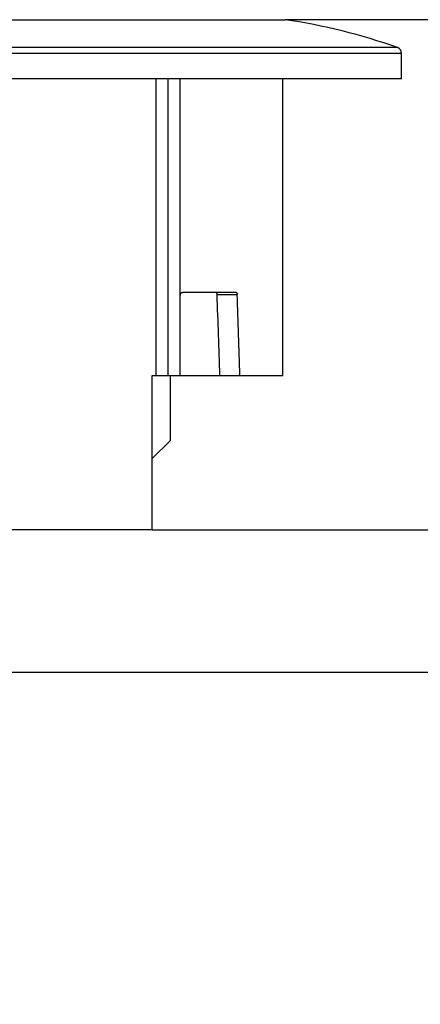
# Model space of a CAD drawing. Header units: millimetres. Extents: x 0 to 210, y 0 to 297.
# Tile 12 of 19: x 130.51 to 137.26, y 157.16 to 173.75. Entities that reach past the tile are written whole.
import ezdxf
from ezdxf.enums import TextEntityAlignment as Align

# ---------------------------------------------------------------- set-up
doc = ezdxf.new("R2010")
doc.units = ezdxf.units.MM
doc.header["$LTSCALE"] = 19.36
doc.layers.get('0').update_dxf_attribs({"linetype": 'CONTINUOUS'})
doc.layers.add('Z_DIM_2D', color=7, linetype='CONTINUOUS')
doc.styles.add('TEXTSTYLE_3', font='tridonic-metric-print-light.otf')
doc.dimstyles.new('DIMSTYLE_1', dxfattribs={"dimtxt": 2.2, "dimasz": 3.5, "dimexe": 1.5, "dimexo": 0, "dimgap": 0.55, "dimtad": 1, "dimdec": 1, "dimlfac": 5, "dimdsep": 46, "dimtxsty": 'TEXTSTYLE_3', "dimcen": 0.09, "dimclrt": 5, "dimadec": 1, "dimazin": 2, "dimtp": 0.3, "dimtm": 0.3, "dimtfac": 1, "dimtdec": 1, "dimtofl": 0, "dimtmove": 0, "dimatfit": 3, "dimfxl": 0, "dimtolj": 1, "dimarcsym": 0})
doc.dimstyles.new('DIMSTYLE_2', dxfattribs={"dimtxt": 2.2, "dimasz": 3.5, "dimexe": 1.5, "dimexo": 0, "dimgap": 0.55, "dimtad": 1, "dimlfac": 5, "dimdsep": 46, "dimtxsty": 'TEXTSTYLE_3', "dimcen": 0.09, "dimclrt": 5, "dimazin": 2, "dimtp": 0.2, "dimtm": 0.2, "dimtfac": 1, "dimtofl": 0, "dimtmove": 0, "dimatfit": 3, "dimfxl": 0, "dimtolj": 1, "dimarcsym": 0})

# ---------------------------------------------------------------- blocks, each defined once
blk = doc.blocks.new('*D1')
at = {"layer": 'Z_DIM_2D', "color": 2, "linetype": 'Continuous', "transparency": 16777216}
for p, q in [((134.984, 173.752), (143.94, 173.752)), ((142.44, 173.752), (142.44, 169.454)), ((142.44, 165.157), (142.44, 169.454)), ((132.746, 165.157), (143.94, 165.157))]:
    blk.add_line(p, q, dxfattribs=at)
at = {"layer": 'Z_DIM_2D', "color": 5, "linetype": 'Continuous', "transparency": 16777216, "style": 'TEXTSTYLE_3'}
blk.add_text('43', height=2.2, rotation=90, dxfattribs=at).set_placement((141.89, 169.454), align=Align.CENTER)
blk = doc.blocks.new('_NONE')
blk = doc.blocks.new('*D2')
at = {"layer": 'Z_DIM_2D', "color": 2, "linetype": 'Continuous', "transparency": 16777216}
for p, q in [((142.44, 165.157), (142.44, 170.157)), ((142.44, 170.157), (142.44, 163.957)), ((132.746, 165.157), (143.94, 165.157)), ((142.44, 157.731), (142.44, 163.957)), ((130.326, 162.757), (143.94, 162.757)), ((142.44, 162.757), (142.44, 157.731))]:
    blk.add_line(p, q, dxfattribs=at)
at = {"layer": 'Z_DIM_2D', "color": 5, "linetype": 'Continuous', "transparency": 16777216, "style": 'TEXTSTYLE_3'}
blk.add_text('12', height=2.2, rotation=90, dxfattribs=at).set_placement((141.89, 160.496), align=Align.RIGHT)

msp = doc.modelspace()

# ---------------------------------------------------------------- linework, layer by layer
at = {"color": 9, "linetype": 'Continuous'}
for p, q in [((120.9071, 173.7515), (134.984, 173.7515)), ((118.9455, 173.1867), (136.9455, 173.1867)), ((136.8791, 173.2809), (119.012, 173.2809)), ((133.0084, 172.7572), (133.0084, 167.7572)), ((133.8387, 169.1197), (134.1777, 169.1197))]:
    msp.add_line(p, q, dxfattribs=at)
at = {"color": 7, "linetype": 'Continuous'}
for p, q in [((136.9455, 172.7572), (136.9455, 173.1867)), ((136.9455, 172.7572), (118.9456, 172.7572)), ((132.8097, 167.7572), (132.8097, 172.7572)), ((133.2133, 167.7572), (133.2133, 172.7572)), ((134.9455, 167.7572), (134.9455, 172.7572)), ((134.1571, 169.1572), (133.2544, 169.1572)), ((132.7455, 167.7572), (134.9455, 167.7572)), ((132.7455, 165.1572), (132.7455, 167.7572)), ((133.0455, 167.7572), (133.0455, 166.6572)), ((132.7455, 166.3572), (133.0455, 166.6572)), ((132.7455, 165.1572), (123.3455, 165.1572))]:
    msp.add_line(p, q, dxfattribs=at)
for points in [[(133.2198, 169.1197), (133.2203, 169.1246), (133.2214, 169.1293), (133.223, 169.1341), (133.2252, 169.1386), (133.2277, 169.1426), (133.2307, 169.1463)], [(133.2307, 169.1463), (133.234, 169.1495), (133.2376, 169.1521), (133.2415, 169.1543), (133.2457, 169.1559), (133.25, 169.1568), (133.2544, 169.1572)], [(133.8319, 169.1463), (133.8298, 169.1495), (133.8275, 169.1522), (133.825, 169.1543), (133.8224, 169.1559), (133.8197, 169.1568), (133.8169, 169.1572)], [(133.8387, 169.1197), (133.8384, 169.1246), (133.8377, 169.1294), (133.8367, 169.1342), (133.8354, 169.1386), (133.8338, 169.1427), (133.8319, 169.1463)], [(134.1571, 169.1572), (134.1597, 169.1568), (134.1622, 169.1559), (134.1647, 169.1543), (134.1671, 169.1522), (134.1693, 169.1495), (134.1712, 169.1463)], [(134.1712, 169.1463), (134.173, 169.1427), (134.1745, 169.1386)], [(134.1745, 169.1386), (134.1757, 169.1342), (134.1767, 169.1294), (134.1773, 169.1246), (134.1777, 169.1197)]]:
    msp.add_lwpolyline(points, dxfattribs=at)
for centre, radius, start, end in [((133.5331, 163.8573), 10, 70.45235, 81.65782), ((136.8455, 173.1867), 0.1, 0, 70.45264)]:
    msp.add_arc(centre, radius, start, end, dxfattribs=at)
for centre, major_axis, start_param, end_param in [((127.9455, 240.7127), (0, 108.8889), -2.2896893, -2.2882745), ((127.9455, 119.5349), (0, 104.2222), -1.0897731, -1.0749682), ((127.9455, 119.5349), (0, 108.8889), -1.1120135, -1.098008)]:
    msp.add_ellipse(centre, major_axis=major_axis, ratio=0.0642857, start_param=start_param, end_param=end_param, dxfattribs=at)

# ---------------------------------------------------------------- dimensions: what is measured, and where the dimension line sits
at = {"layer": 'Z_DIM_2D', "color": 2, "linetype": 'Continuous'}
for base, p1, p2, dimstyle, picture, middle in [((142.4401, 165.1572), (134.9839, 173.7515), (132.7455, 165.1572), 'DIMSTYLE_1', '*D1', (142.4401, 169.4185)), ((142.4401, 162.7572), (132.7455, 165.1572), (130.3255, 162.7572), 'DIMSTYLE_2', '*D2', (142.4401, 159.1026))]:
    dim = msp.add_linear_dim(base=base, p1=p1, p2=p2, angle=270, dimstyle=dimstyle, override={"dimblk1": 'NONE', "dimblk2": 'NONE', "dimsah": 1}, dxfattribs=at)
    dim.commit()
    dim.dimension.update_dxf_attribs({"geometry": picture, "text_midpoint": middle, "dimtype": 160})

doc.saveas('drawing.dxf')
